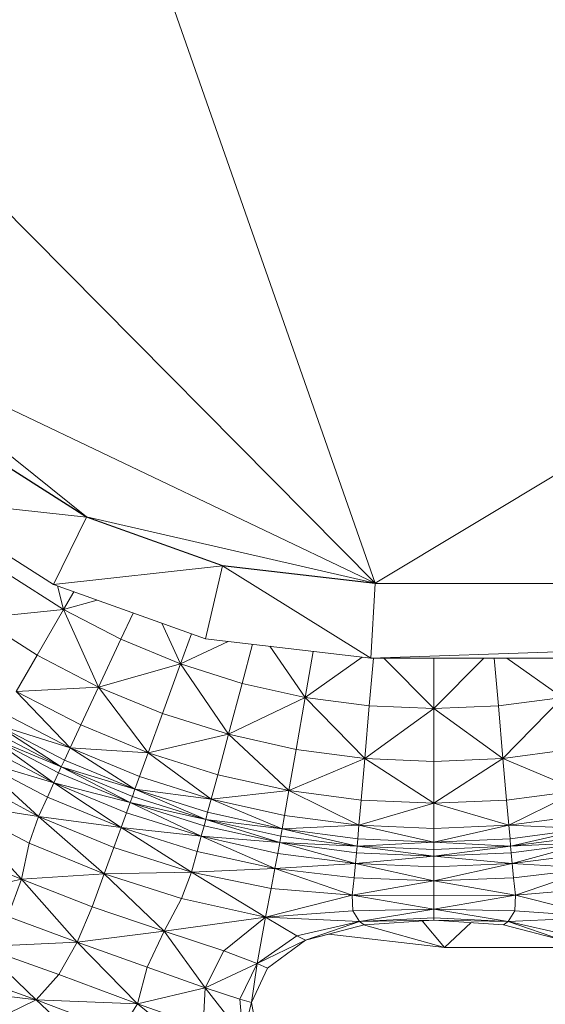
# Model space of a CAD drawing. Header units: feet. Extents: x 154 to 734, y 944 to 1247.
# Tile 25 of 63: x 255 to 270, y 985 to 1013. Entities that reach past the tile are written whole.
import ezdxf

# ---------------------------------------------------------------- set-up
doc = ezdxf.new("R2010")
doc.units = ezdxf.units.FT
doc.header["$MEASUREMENT"] = 0
doc.layers.get('0').update_dxf_attribs({"true_color": 0x5890e1})

# ---------------------------------------------------------------- blocks, each defined once
blk = doc.blocks.new('A$Ca1c6a726')
at = {"color": 0, "linetype": 'Continuous', "lineweight": 0, "extrusion": (2.22045e-16, 1, -2.22045e-16)}
for p, q in [((172.435, 90.276), (110.775, 53.102)), ((110.775, 53.102), (172.435, 90.276)), ((110.775, 53.102), (99.191, 86.176)), ((110.775, 53.102), (99.191, 86.176)), ((110.775, 53.102), (92.3, 71.75)), ((110.775, 53.102), (92.3, 71.75)), ((110.775, 53.102), (96.343, 59.992)), ((102.595, 54.984), (96.343, 59.992)), ((96.343, 59.992), (110.775, 53.102)), ((102.595, 54.984), (96.343, 59.992)), ((102.595, 54.984), (99.189, 57.15)), ((99.189, 57.15), (102.595, 54.984)), ((102.595, 54.977), (99.189, 57.142)), ((102.595, 54.984), (99.189, 57.142)), ((102.595, 54.977), (99.189, 57.142)), ((102.595, 54.984), (99.189, 57.142)), ((101.654, 53.064), (97.856, 55.483)), ((102.595, 54.977), (97.856, 55.483)), ((101.654, 53.064), (97.856, 55.483)), ((102.595, 54.977), (97.856, 55.483)), ((102.595, 54.977), (101.654, 53.064)), ((101.654, 53.064), (102.595, 54.977)), ((106.447, 53.602), (102.595, 54.984)), ((102.595, 54.984), (102.595, 54.977)), ((102.595, 54.977), (102.595, 54.984)), ((110.775, 53.102), (102.595, 54.984)), ((106.447, 53.602), (102.595, 54.984)), ((102.595, 54.984), (110.775, 53.102)), ((106.447, 53.594), (102.595, 54.977)), ((106.447, 53.602), (102.595, 54.977)), ((106.447, 53.594), (102.595, 54.977)), ((106.447, 53.602), (102.595, 54.977)), ((106.447, 53.594), (101.654, 53.064)), ((106.447, 53.594), (101.654, 53.064)), ((106.447, 53.594), (105.959, 51.528)), ((105.959, 51.528), (106.447, 53.594)), ((110.775, 53.102), (106.447, 53.602)), ((106.447, 53.602), (106.447, 53.594)), ((106.447, 53.594), (106.447, 53.602)), ((106.447, 53.602), (110.775, 53.102)), ((110.775, 53.095), (106.447, 53.594)), ((110.652, 50.983), (106.447, 53.594)), ((110.652, 50.983), (106.447, 53.594)), ((110.775, 53.102), (106.447, 53.594)), ((110.775, 53.095), (106.447, 53.594)), ((110.775, 53.102), (106.447, 53.594)), ((101.939, 52.359), (100.396, 53.342)), ((101.939, 52.359), (100.396, 53.342)), ((105.959, 51.528), (101.654, 53.064)), ((105.959, 51.528), (101.654, 53.064)), ((101.939, 52.359), (101.765, 53.025)), ((101.939, 52.359), (101.765, 53.025)), ((110.775, 53.095), (110.652, 50.983)), ((110.652, 50.983), (110.775, 53.095)), ((171.828, 53.028), (110.652, 50.983)), ((171.828, 53.028), (110.652, 50.983)), ((171.863, 53.057), (110.775, 53.102)), ((171.863, 53.057), (110.775, 53.102)), ((110.775, 53.102), (110.775, 53.095)), ((110.775, 53.095), (110.775, 53.102)), ((171.854, 53.049), (110.775, 53.095)), ((171.863, 53.057), (110.775, 53.095)), ((171.854, 53.049), (110.775, 53.095)), ((171.863, 53.057), (110.775, 53.095)), ((102.228, 52.859), (101.939, 52.359)), ((101.939, 52.359), (102.228, 52.859)), ((102.897, 52.621), (101.939, 52.359)), ((102.897, 52.621), (101.939, 52.359)), ((101.939, 52.359), (99.539, 52.12)), ((101.939, 52.359), (99.539, 52.12)), ((101.939, 52.359), (101.193, 51.066)), ((101.193, 51.066), (101.939, 52.359)), ((103.564, 51.515), (101.939, 52.359)), ((102.933, 50.162), (101.939, 52.359)), ((102.933, 50.162), (101.939, 52.359)), ((103.564, 51.515), (101.939, 52.359)), ((103.911, 52.259), (103.564, 51.515)), ((103.564, 51.515), (103.911, 52.259)), ((101.193, 51.066), (99.539, 52.12)), ((101.193, 51.066), (99.539, 52.12)), ((105.256, 50.815), (104.724, 51.969)), ((105.256, 50.815), (104.724, 51.969)), ((105.566, 51.668), (105.256, 50.815)), ((105.256, 50.815), (105.566, 51.668)), ((103.564, 51.515), (102.933, 50.162)), ((102.933, 50.162), (103.564, 51.515)), ((105.256, 50.815), (103.564, 51.515)), ((105.256, 50.815), (103.564, 51.515)), ((106.606, 51.453), (105.256, 50.815)), ((106.606, 51.453), (105.256, 50.815)), ((110.652, 50.983), (105.959, 51.528)), ((110.652, 50.983), (105.959, 51.528)), ((107.299, 51.372), (107.002, 50.264)), ((107.002, 50.264), (107.299, 51.372)), ((101.193, 51.066), (100.599, 50.039)), ((100.599, 50.039), (101.193, 51.066)), ((102.933, 50.162), (101.193, 51.066)), ((102.933, 50.162), (101.193, 51.066)), ((108.789, 49.868), (107.786, 51.316)), ((108.789, 49.868), (107.786, 51.316)), ((109.019, 51.172), (108.789, 49.868)), ((108.789, 49.868), (109.019, 51.172)), ((105.256, 50.815), (102.933, 50.162)), ((105.256, 50.815), (102.933, 50.162)), ((105.256, 50.815), (104.745, 49.412)), ((104.745, 49.412), (105.256, 50.815)), ((107.002, 50.264), (105.256, 50.815)), ((106.616, 48.822), (105.256, 50.815)), ((106.616, 48.822), (105.256, 50.815)), ((107.002, 50.264), (105.256, 50.815)), ((110.404, 51.012), (108.789, 49.868)), ((110.404, 51.012), (108.789, 49.868)), ((110.722, 50.983), (110.604, 49.63)), ((110.604, 49.63), (110.722, 50.983)), ((169.331, 50.954), (110.652, 50.983)), ((169.331, 50.954), (110.652, 50.983)), ((112.434, 49.55), (111.015, 50.983)), ((112.434, 49.55), (111.015, 50.983)), ((112.434, 49.55), (112.433, 50.982)), ((112.434, 49.55), (112.433, 50.982)), ((113.85, 50.981), (112.434, 49.55)), ((112.434, 49.55), (113.85, 50.981)), ((114.263, 49.63), (114.144, 50.981)), ((114.263, 49.63), (114.144, 50.981)), ((116.078, 49.868), (114.506, 50.981)), ((116.078, 49.868), (114.506, 50.981)), ((107.002, 50.264), (106.616, 48.822)), ((106.616, 48.822), (107.002, 50.264)), ((108.789, 49.868), (107.002, 50.264)), ((108.789, 49.868), (107.002, 50.264)), ((102.933, 50.162), (100.599, 50.039)), ((102.933, 50.162), (100.599, 50.039)), ((102.431, 49.086), (100.599, 50.039)), ((102.13, 48.441), (100.599, 50.039)), ((102.13, 48.441), (100.599, 50.039)), ((102.431, 49.086), (100.599, 50.039)), ((102.933, 50.162), (102.431, 49.086)), ((102.431, 49.086), (102.933, 50.162)), ((104.745, 49.412), (102.933, 50.162)), ((104.339, 48.296), (102.933, 50.162)), ((104.339, 48.296), (102.933, 50.162)), ((104.745, 49.412), (102.933, 50.162)), ((108.789, 49.868), (106.616, 48.822)), ((108.789, 49.868), (106.616, 48.822)), ((108.789, 49.868), (108.53, 48.396)), ((108.53, 48.396), (108.789, 49.868)), ((110.604, 49.63), (108.789, 49.868)), ((110.475, 48.141), (108.789, 49.868)), ((110.475, 48.141), (108.789, 49.868)), ((110.604, 49.63), (108.789, 49.868)), ((116.078, 49.868), (114.263, 49.63)), ((114.263, 49.63), (116.078, 49.868)), ((116.078, 49.868), (114.393, 48.141)), ((114.393, 48.141), (116.078, 49.868)), ((102.13, 48.441), (100.242, 49.422)), ((102.13, 48.441), (100.242, 49.422)), ((104.745, 49.412), (104.339, 48.296)), ((104.339, 48.296), (104.745, 49.412)), ((106.616, 48.822), (104.745, 49.412)), ((106.616, 48.822), (104.745, 49.412)), ((110.604, 49.63), (110.475, 48.141)), ((110.475, 48.141), (110.604, 49.63)), ((112.434, 49.55), (110.475, 48.141)), ((112.434, 49.55), (110.475, 48.141)), ((112.434, 49.55), (110.604, 49.63)), ((112.434, 49.55), (110.604, 49.63)), ((114.263, 49.63), (112.434, 49.55)), ((114.263, 49.63), (112.434, 49.55)), ((114.393, 48.141), (112.434, 49.55)), ((112.434, 48.056), (112.434, 49.55)), ((114.393, 48.141), (112.434, 49.55)), ((112.434, 48.056), (112.434, 49.55)), ((114.393, 48.141), (114.263, 49.63)), ((114.393, 48.141), (114.263, 49.63)), ((101.877, 47.898), (99.944, 48.904)), ((101.877, 47.898), (99.944, 48.904)), ((102.13, 48.441), (100.049, 49.087)), ((102.13, 48.441), (100.049, 49.087)), ((101.966, 48.09), (100.049, 49.087)), ((101.966, 48.09), (100.049, 49.087)), ((101.877, 47.898), (100.049, 49.087)), ((101.877, 47.898), (100.049, 49.087)), ((102.431, 49.086), (102.13, 48.441)), ((102.13, 48.441), (102.431, 49.086)), ((104.339, 48.296), (102.431, 49.086)), ((104.339, 48.296), (102.431, 49.086)), ((101.799, 47.731), (99.851, 48.744)), ((101.669, 47.451), (99.851, 48.744)), ((101.669, 47.451), (99.851, 48.744)), ((101.877, 47.898), (99.851, 48.744)), ((101.877, 47.898), (99.851, 48.744)), ((101.799, 47.731), (99.851, 48.744)), ((106.616, 48.822), (104.339, 48.296)), ((106.616, 48.822), (104.339, 48.296)), ((106.616, 48.822), (106.309, 47.674)), ((106.309, 47.674), (106.616, 48.822)), ((108.53, 48.396), (106.616, 48.822)), ((108.324, 47.226), (106.616, 48.822)), ((108.324, 47.226), (106.616, 48.822)), ((108.53, 48.396), (106.616, 48.822)), ((101.669, 47.451), (99.698, 48.476)), ((101.669, 47.451), (99.698, 48.476)), ((102.13, 48.441), (101.966, 48.09)), ((101.966, 48.09), (102.13, 48.441)), ((104.096, 47.627), (102.13, 48.441)), ((103.963, 47.263), (102.13, 48.441)), ((103.963, 47.263), (102.13, 48.441)), ((104.339, 48.296), (102.13, 48.441)), ((104.339, 48.296), (102.13, 48.441)), ((104.096, 47.627), (102.13, 48.441)), ((104.339, 48.296), (104.096, 47.627)), ((104.096, 47.627), (104.339, 48.296)), ((106.309, 47.674), (104.339, 48.296)), ((106.124, 46.986), (104.339, 48.296)), ((106.124, 46.986), (104.339, 48.296)), ((106.309, 47.674), (104.339, 48.296)), ((108.53, 48.396), (108.324, 47.226)), ((108.324, 47.226), (108.53, 48.396)), ((110.475, 48.141), (108.53, 48.396)), ((110.475, 48.141), (108.53, 48.396)), ((116.337, 48.396), (114.393, 48.141)), ((116.337, 48.396), (114.393, 48.141)), ((101.669, 47.451), (99.482, 48.094)), ((101.669, 47.451), (99.482, 48.094)), ((101.481, 47.044), (99.482, 48.094)), ((101.481, 47.044), (99.482, 48.094)), ((101.228, 46.494), (99.482, 48.094)), ((101.228, 46.494), (99.482, 48.094)), ((101.966, 48.09), (101.877, 47.898)), ((101.877, 47.898), (101.966, 48.09)), ((103.963, 47.263), (101.966, 48.09)), ((103.963, 47.263), (101.966, 48.09)), ((110.475, 48.141), (108.324, 47.226)), ((110.475, 48.141), (108.324, 47.226)), ((110.475, 48.141), (110.372, 46.957)), ((110.372, 46.957), (110.475, 48.141)), ((112.434, 48.056), (110.475, 48.141)), ((112.434, 46.867), (110.475, 48.141)), ((112.434, 46.867), (110.475, 48.141)), ((112.434, 48.056), (110.475, 48.141)), ((114.393, 48.141), (112.434, 46.867)), ((112.434, 46.867), (114.393, 48.141)), ((114.393, 48.141), (112.434, 48.056)), ((112.434, 48.056), (114.393, 48.141)), ((112.434, 46.867), (112.434, 48.056)), ((112.434, 46.867), (112.434, 48.056)), ((116.544, 47.226), (114.393, 48.141)), ((114.497, 46.957), (114.393, 48.141)), ((116.544, 47.226), (114.393, 48.141)), ((114.497, 46.957), (114.393, 48.141)), ((101.799, 47.731), (101.669, 47.451)), ((101.669, 47.451), (101.799, 47.731)), ((101.877, 47.898), (101.799, 47.731)), ((101.799, 47.731), (101.877, 47.898)), ((103.828, 46.89), (101.799, 47.731)), ((103.828, 46.89), (101.799, 47.731)), ((103.963, 47.263), (101.877, 47.898)), ((103.963, 47.263), (101.877, 47.898)), ((103.891, 47.064), (101.877, 47.898)), ((103.891, 47.064), (101.877, 47.898)), ((103.828, 46.89), (101.877, 47.898)), ((103.828, 46.89), (101.877, 47.898)), ((101.228, 46.494), (99.202, 47.588)), ((101.228, 46.494), (99.202, 47.588)), ((101.669, 47.451), (101.481, 47.044)), ((101.481, 47.044), (101.669, 47.451)), ((103.723, 46.601), (101.669, 47.451)), ((103.57, 46.18), (101.669, 47.451)), ((103.57, 46.18), (101.669, 47.451)), ((103.828, 46.89), (101.669, 47.451)), ((103.828, 46.89), (101.669, 47.451)), ((103.723, 46.601), (101.669, 47.451)), ((104.096, 47.627), (103.963, 47.263)), ((103.963, 47.263), (104.096, 47.627)), ((106.124, 46.986), (104.096, 47.627)), ((106.124, 46.986), (104.096, 47.627)), ((106.309, 47.674), (106.124, 46.986)), ((106.124, 46.986), (106.309, 47.674)), ((108.324, 47.226), (106.309, 47.674)), ((108.324, 47.226), (106.309, 47.674)), ((103.963, 47.263), (103.891, 47.064)), ((103.891, 47.064), (103.963, 47.263)), ((106.024, 46.612), (103.963, 47.263)), ((105.97, 46.408), (103.963, 47.263)), ((105.97, 46.408), (103.963, 47.263)), ((106.124, 46.986), (103.963, 47.263)), ((106.124, 46.986), (103.963, 47.263)), ((106.024, 46.612), (103.963, 47.263)), ((108.324, 47.226), (106.124, 46.986)), ((108.324, 47.226), (106.124, 46.986)), ((108.324, 47.226), (108.201, 46.524)), ((108.201, 46.524), (108.324, 47.226)), ((110.372, 46.957), (108.324, 47.226)), ((110.31, 46.247), (108.324, 47.226)), ((110.31, 46.247), (108.324, 47.226)), ((110.372, 46.957), (108.324, 47.226)), ((116.544, 47.226), (114.497, 46.957)), ((114.497, 46.957), (116.544, 47.226)), ((116.544, 47.226), (114.559, 46.247)), ((114.559, 46.247), (116.544, 47.226)), ((101.481, 47.044), (101.228, 46.494)), ((101.228, 46.494), (101.481, 47.044)), ((103.57, 46.18), (101.481, 47.044)), ((103.57, 46.18), (101.481, 47.044)), ((103.828, 46.89), (103.723, 46.601)), ((103.723, 46.601), (103.828, 46.89)), ((103.891, 47.064), (103.828, 46.89)), ((103.828, 46.89), (103.891, 47.064)), ((105.97, 46.408), (103.828, 46.89)), ((105.97, 46.408), (103.828, 46.89)), ((105.922, 46.229), (103.828, 46.89)), ((105.922, 46.229), (103.828, 46.89)), ((105.842, 45.931), (103.828, 46.89)), ((105.842, 45.931), (103.828, 46.89)), ((105.97, 46.408), (103.891, 47.064)), ((105.97, 46.408), (103.891, 47.064)), ((106.124, 46.986), (106.024, 46.612)), ((106.024, 46.612), (106.124, 46.986)), ((108.201, 46.524), (106.124, 46.986)), ((108.134, 46.142), (106.124, 46.986)), ((108.134, 46.142), (106.124, 46.986)), ((108.201, 46.524), (106.124, 46.986)), ((110.372, 46.957), (110.31, 46.247)), ((110.31, 46.247), (110.372, 46.957)), ((112.434, 46.867), (110.372, 46.957)), ((112.434, 46.867), (110.372, 46.957)), ((114.497, 46.957), (112.434, 46.867)), ((114.497, 46.957), (112.434, 46.867)), ((114.559, 46.247), (114.497, 46.957)), ((114.559, 46.247), (114.497, 46.957)), ((100.745, 44.714), (98.803, 46.865)), ((100.965, 45.738), (98.803, 46.865)), ((100.745, 44.714), (98.803, 46.865)), ((101.228, 46.494), (98.803, 46.865)), ((101.228, 46.494), (98.803, 46.865)), ((100.965, 45.738), (98.803, 46.865)), ((103.723, 46.601), (103.57, 46.18)), ((103.57, 46.18), (103.723, 46.601)), ((105.842, 45.931), (103.723, 46.601)), ((105.842, 45.931), (103.723, 46.601)), ((106.024, 46.612), (105.97, 46.408)), ((105.97, 46.408), (106.024, 46.612)), ((108.134, 46.142), (106.024, 46.612)), ((108.134, 46.142), (106.024, 46.612)), ((112.434, 46.867), (110.31, 46.247)), ((112.434, 46.867), (110.31, 46.247)), ((114.559, 46.247), (112.434, 46.867)), ((112.434, 46.154), (112.434, 46.867)), ((114.559, 46.247), (112.434, 46.867)), ((112.434, 46.154), (112.434, 46.867)), ((101.228, 46.494), (100.965, 45.738)), ((100.965, 45.738), (101.228, 46.494)), ((103.57, 46.18), (101.228, 46.494)), ((103.57, 46.18), (101.228, 46.494)), ((103.364, 45.612), (101.228, 46.494)), ((103.364, 45.612), (101.228, 46.494)), ((103.094, 44.871), (101.228, 46.494)), ((103.094, 44.871), (101.228, 46.494)), ((105.97, 46.408), (105.922, 46.229)), ((105.922, 46.229), (105.97, 46.408)), ((108.097, 45.934), (105.97, 46.408)), ((108.065, 45.752), (105.97, 46.408)), ((108.065, 45.752), (105.97, 46.408)), ((108.134, 46.142), (105.97, 46.408)), ((108.134, 46.142), (105.97, 46.408)), ((108.097, 45.934), (105.97, 46.408)), ((108.201, 46.524), (108.134, 46.142)), ((108.134, 46.142), (108.201, 46.524)), ((110.31, 46.247), (108.201, 46.524)), ((110.31, 46.247), (108.201, 46.524)), ((116.668, 46.524), (114.559, 46.247)), ((116.668, 46.524), (114.559, 46.247)), ((103.57, 46.18), (103.364, 45.612)), ((103.364, 45.612), (103.57, 46.18)), ((105.725, 45.499), (103.57, 46.18)), ((105.566, 44.914), (103.57, 46.18)), ((105.566, 44.914), (103.57, 46.18)), ((105.842, 45.931), (103.57, 46.18)), ((105.842, 45.931), (103.57, 46.18)), ((105.725, 45.499), (103.57, 46.18)), ((105.922, 46.229), (105.842, 45.931)), ((105.842, 45.931), (105.922, 46.229)), ((108.065, 45.752), (105.922, 46.229)), ((108.065, 45.752), (105.922, 46.229)), ((108.134, 46.142), (108.097, 45.934)), ((108.097, 45.934), (108.134, 46.142)), ((110.31, 46.247), (108.134, 46.142)), ((110.31, 46.247), (108.134, 46.142)), ((110.276, 45.861), (108.134, 46.142)), ((110.258, 45.65), (108.134, 46.142)), ((110.258, 45.65), (108.134, 46.142)), ((110.276, 45.861), (108.134, 46.142)), ((110.31, 46.247), (110.276, 45.861)), ((110.276, 45.861), (110.31, 46.247)), ((112.434, 46.154), (110.31, 46.247)), ((112.435, 45.767), (110.31, 46.247)), ((112.435, 45.767), (110.31, 46.247)), ((112.434, 46.154), (110.31, 46.247)), ((114.559, 46.247), (112.434, 46.154)), ((112.434, 46.154), (114.559, 46.247)), ((112.435, 45.767), (112.434, 46.154)), ((112.435, 45.767), (112.434, 46.154)), ((114.559, 46.247), (112.435, 45.767)), ((112.435, 45.767), (114.559, 46.247)), ((116.735, 46.142), (114.559, 46.247)), ((114.593, 45.861), (114.559, 46.247)), ((116.735, 46.142), (114.559, 46.247)), ((114.593, 45.861), (114.559, 46.247)), ((116.735, 46.142), (114.593, 45.861)), ((114.593, 45.861), (116.735, 46.142)), ((116.735, 46.142), (114.611, 45.65)), ((114.611, 45.65), (116.735, 46.142)), ((105.842, 45.931), (105.725, 45.499)), ((105.725, 45.499), (105.842, 45.931)), ((108.065, 45.752), (105.842, 45.931)), ((108.065, 45.752), (105.842, 45.931)), ((108.011, 45.449), (105.842, 45.931)), ((108.011, 45.449), (105.842, 45.931)), ((107.932, 45.017), (105.842, 45.931)), ((107.932, 45.017), (105.842, 45.931)), ((108.097, 45.934), (108.065, 45.752)), ((108.065, 45.752), (108.097, 45.934)), ((110.258, 45.65), (108.097, 45.934)), ((110.258, 45.65), (108.097, 45.934)), ((110.276, 45.861), (110.258, 45.65)), ((110.258, 45.65), (110.276, 45.861)), ((112.435, 45.767), (110.258, 45.65)), ((112.435, 45.767), (110.258, 45.65)), ((112.435, 45.767), (110.276, 45.861)), ((112.435, 45.767), (110.276, 45.861)), ((114.593, 45.861), (112.435, 45.767)), ((114.593, 45.861), (112.435, 45.767)), ((114.611, 45.65), (112.435, 45.767)), ((112.435, 45.556), (112.435, 45.767)), ((114.611, 45.65), (112.435, 45.767)), ((112.435, 45.556), (112.435, 45.767)), ((114.611, 45.65), (114.593, 45.861)), ((114.611, 45.65), (114.593, 45.861)), ((116.771, 45.934), (114.611, 45.65)), ((116.771, 45.934), (114.611, 45.65)), ((100.965, 45.738), (100.745, 44.714)), ((100.745, 44.714), (100.965, 45.738)), ((103.094, 44.871), (100.965, 45.738)), ((103.094, 44.871), (100.965, 45.738)), ((103.364, 45.612), (103.094, 44.871)), ((103.094, 44.871), (103.364, 45.612)), ((105.566, 44.914), (103.364, 45.612)), ((105.566, 44.914), (103.364, 45.612)), ((105.725, 45.499), (105.566, 44.914)), ((105.566, 44.914), (105.725, 45.499)), ((107.932, 45.017), (105.725, 45.499)), ((107.932, 45.017), (105.725, 45.499)), ((108.065, 45.752), (108.011, 45.449)), ((108.011, 45.449), (108.065, 45.752)), ((110.241, 45.466), (108.065, 45.752)), ((110.215, 45.16), (108.065, 45.752)), ((110.215, 45.16), (108.065, 45.752)), ((110.258, 45.65), (108.065, 45.752)), ((110.258, 45.65), (108.065, 45.752)), ((110.241, 45.466), (108.065, 45.752)), ((110.258, 45.65), (110.241, 45.466)), ((110.241, 45.466), (110.258, 45.65)), ((112.435, 45.556), (110.258, 45.65)), ((112.435, 45.371), (110.258, 45.65)), ((112.435, 45.371), (110.258, 45.65)), ((112.435, 45.556), (110.258, 45.65)), ((114.611, 45.65), (112.435, 45.371)), ((114.611, 45.65), (112.435, 45.556)), ((114.611, 45.65), (112.435, 45.371)), ((112.435, 45.556), (114.611, 45.65)), ((112.435, 45.556), (112.435, 45.371)), ((112.435, 45.371), (112.435, 45.556)), ((116.804, 45.752), (114.611, 45.65)), ((116.804, 45.752), (114.611, 45.65)), ((114.628, 45.466), (114.611, 45.65)), ((114.628, 45.466), (114.611, 45.65)), ((116.804, 45.752), (114.628, 45.466)), ((114.628, 45.466), (116.804, 45.752)), ((116.804, 45.752), (114.654, 45.16)), ((114.654, 45.16), (116.804, 45.752)), ((99.098, 45.376), (100.745, 44.714)), ((100.745, 44.714), (99.098, 45.376)), ((108.011, 45.449), (107.932, 45.017)), ((107.932, 45.017), (108.011, 45.449)), ((110.215, 45.16), (108.011, 45.449)), ((110.215, 45.16), (108.011, 45.449)), ((110.241, 45.466), (110.215, 45.16)), ((110.215, 45.16), (110.241, 45.466)), ((112.435, 45.371), (110.215, 45.16)), ((112.435, 45.371), (110.215, 45.16)), ((112.435, 45.371), (110.241, 45.466)), ((112.435, 45.371), (110.241, 45.466)), ((114.628, 45.466), (112.435, 45.371)), ((114.628, 45.466), (112.435, 45.371)), ((114.654, 45.16), (112.435, 45.371)), ((114.654, 45.16), (112.435, 45.371)), ((112.435, 45.371), (112.435, 45.063)), ((112.435, 45.063), (112.435, 45.371)), ((114.654, 45.16), (114.628, 45.466)), ((114.654, 45.16), (114.628, 45.466)), ((116.857, 45.449), (114.654, 45.16)), ((116.857, 45.449), (114.654, 45.16)), ((107.932, 45.017), (105.566, 44.914)), ((107.932, 45.017), (105.566, 44.914)), ((107.932, 45.017), (107.822, 44.45)), ((107.822, 44.45), (107.932, 45.017)), ((110.215, 45.16), (107.932, 45.017)), ((110.215, 45.16), (107.932, 45.017)), ((110.174, 44.752), (107.932, 45.017)), ((110.174, 44.752), (107.932, 45.017)), ((110.118, 44.267), (107.932, 45.017)), ((110.118, 44.267), (107.932, 45.017)), ((110.215, 45.16), (110.174, 44.752)), ((110.174, 44.752), (110.215, 45.16)), ((112.435, 45.063), (110.215, 45.16)), ((112.435, 44.674), (110.215, 45.16)), ((112.435, 44.674), (110.215, 45.16)), ((112.435, 45.063), (110.215, 45.16)), ((114.654, 45.16), (112.435, 44.674)), ((114.654, 45.16), (112.435, 45.063)), ((114.654, 45.16), (112.435, 45.063)), ((114.654, 45.16), (112.435, 44.674)), ((112.435, 45.063), (112.435, 44.674)), ((112.435, 44.674), (112.435, 45.063)), ((116.937, 45.017), (114.654, 45.16)), ((114.695, 44.752), (114.654, 45.16)), ((116.937, 45.017), (114.654, 45.16)), ((114.695, 44.752), (114.654, 45.16)), ((116.937, 45.017), (114.695, 44.752)), ((114.695, 44.752), (116.937, 45.017)), ((116.937, 45.017), (114.751, 44.267)), ((114.751, 44.267), (116.937, 45.017)), ((100.745, 44.714), (98.743, 44.268)), ((100.745, 44.714), (98.743, 44.268)), ((100.745, 44.714), (100.358, 43.658)), ((100.358, 43.658), (100.745, 44.714)), ((103.094, 44.871), (100.745, 44.714)), ((103.094, 44.871), (100.745, 44.714)), ((102.753, 43.931), (100.745, 44.714)), ((102.327, 42.932), (100.745, 44.714)), ((102.327, 42.932), (100.745, 44.714)), ((102.753, 43.931), (100.745, 44.714)), ((103.094, 44.871), (102.753, 43.931)), ((102.753, 43.931), (103.094, 44.871)), ((105.566, 44.914), (103.094, 44.871)), ((105.566, 44.914), (103.094, 44.871)), ((105.282, 44.166), (103.094, 44.871)), ((105.282, 44.166), (103.094, 44.871)), ((104.794, 43.241), (103.094, 44.871)), ((104.794, 43.241), (103.094, 44.871)), ((105.566, 44.914), (105.282, 44.166)), ((105.282, 44.166), (105.566, 44.914)), ((107.822, 44.45), (105.566, 44.914)), ((107.663, 43.64), (105.566, 44.914)), ((107.663, 43.64), (105.566, 44.914)), ((107.822, 44.45), (105.566, 44.914)), ((110.174, 44.752), (110.118, 44.267)), ((110.118, 44.267), (110.174, 44.752)), ((112.435, 44.674), (110.118, 44.267)), ((112.435, 44.674), (110.118, 44.267)), ((112.435, 44.674), (110.174, 44.752)), ((112.435, 44.674), (110.174, 44.752)), ((114.695, 44.752), (112.435, 44.674)), ((114.695, 44.752), (112.435, 44.674)), ((114.751, 44.267), (112.435, 44.674)), ((114.751, 44.267), (112.435, 44.674)), ((112.435, 44.674), (112.435, 44.246)), ((112.435, 44.246), (112.435, 44.674)), ((114.751, 44.267), (114.695, 44.752)), ((114.751, 44.267), (114.695, 44.752)), ((107.822, 44.45), (107.663, 43.64)), ((107.663, 43.64), (107.822, 44.45)), ((110.118, 44.267), (107.822, 44.45)), ((110.118, 44.267), (107.822, 44.45)), ((117.047, 44.45), (114.751, 44.267)), ((117.047, 44.45), (114.751, 44.267)), ((105.282, 44.166), (104.794, 43.241)), ((104.794, 43.241), (105.282, 44.166)), ((107.663, 43.64), (105.282, 44.166)), ((107.663, 43.64), (105.282, 44.166)), ((110.118, 44.267), (107.663, 43.64)), ((110.118, 44.267), (107.663, 43.64)), ((112.435, 44.246), (110.118, 44.267)), ((112.435, 44.246), (110.118, 44.267)), ((112.434, 43.867), (110.118, 44.267)), ((112.434, 43.867), (110.118, 44.267)), ((110.138, 43.818), (110.118, 44.267)), ((110.138, 43.818), (110.118, 44.267)), ((114.751, 44.267), (112.434, 43.867)), ((114.751, 44.267), (112.434, 43.867)), ((112.435, 44.246), (112.434, 43.867)), ((112.434, 43.867), (112.435, 44.246)), ((114.751, 44.267), (112.435, 44.246)), ((114.751, 44.267), (112.435, 44.246)), ((114.751, 44.267), (114.731, 43.818)), ((114.731, 43.818), (114.751, 44.267)), ((117.205, 43.64), (114.751, 44.267)), ((117.205, 43.64), (114.751, 44.267)), ((102.753, 43.931), (102.327, 42.932)), ((102.327, 42.932), (102.753, 43.931)), ((104.794, 43.241), (102.753, 43.931)), ((104.794, 43.241), (102.753, 43.931)), ((110.138, 43.818), (107.663, 43.64)), ((110.138, 43.818), (107.663, 43.64)), ((112.434, 43.867), (110.138, 43.818)), ((110.138, 43.818), (112.434, 43.867)), ((110.327, 43.519), (110.138, 43.818)), ((110.327, 43.519), (110.138, 43.818)), ((112.434, 43.867), (110.327, 43.519)), ((110.327, 43.519), (112.434, 43.867)), ((114.731, 43.818), (112.434, 43.867)), ((114.731, 43.818), (112.434, 43.867)), ((114.542, 43.519), (112.434, 43.867)), ((114.542, 43.519), (112.434, 43.867)), ((112.434, 43.867), (112.434, 43.625)), ((112.434, 43.625), (112.434, 43.867)), ((114.731, 43.818), (114.542, 43.519)), ((114.542, 43.519), (114.731, 43.818)), ((117.205, 43.64), (114.731, 43.818)), ((117.205, 43.64), (114.731, 43.818)), ((102.327, 42.932), (100.358, 43.658)), ((102.327, 42.932), (100.358, 43.658)), ((107.663, 43.64), (104.794, 43.241)), ((107.663, 43.64), (104.794, 43.241)), ((107.663, 43.64), (106.481, 42.69)), ((106.481, 42.69), (107.663, 43.64)), ((107.663, 43.64), (107.429, 42.324)), ((107.429, 42.324), (107.663, 43.64)), ((110.327, 43.519), (107.663, 43.64)), ((108.548, 43.115), (107.663, 43.64)), ((110.327, 43.519), (107.663, 43.64)), ((108.548, 43.115), (107.663, 43.64)), ((112.434, 43.625), (110.327, 43.519)), ((112.434, 43.625), (110.327, 43.519)), ((112.434, 43.56), (110.327, 43.519)), ((112.434, 43.56), (110.327, 43.519)), ((112.434, 43.56), (110.464, 43.427)), ((110.464, 43.427), (112.434, 43.56)), ((112.74, 42.777), (112.103, 43.538)), ((112.74, 42.777), (112.103, 43.538)), ((114.542, 43.519), (112.434, 43.625)), ((114.542, 43.519), (112.434, 43.625)), ((112.434, 43.625), (112.434, 43.56)), ((112.434, 43.56), (112.434, 43.625)), ((114.405, 43.427), (112.434, 43.56)), ((114.542, 43.519), (112.434, 43.56)), ((114.542, 43.519), (112.434, 43.56)), ((114.405, 43.427), (112.434, 43.56)), ((117.205, 43.64), (114.542, 43.519)), ((117.205, 43.64), (114.542, 43.519)), ((110.327, 43.519), (108.548, 43.115)), ((108.548, 43.115), (110.327, 43.519)), ((110.327, 43.519), (108.793, 42.987)), ((108.793, 42.987), (110.327, 43.519)), ((110.464, 43.427), (108.793, 42.987)), ((110.464, 43.427), (108.793, 42.987)), ((110.464, 43.427), (110.327, 43.519)), ((110.464, 43.427), (110.327, 43.519)), ((112.74, 42.777), (110.439, 43.42)), ((112.74, 42.777), (110.439, 43.42)), ((113.494, 43.489), (112.74, 42.777)), ((112.74, 42.777), (113.494, 43.489)), ((114.542, 43.519), (114.405, 43.427)), ((114.405, 43.427), (114.542, 43.519)), ((116.076, 42.987), (114.405, 43.427)), ((116.076, 42.987), (114.405, 43.427)), ((116.32, 43.115), (114.542, 43.519)), ((116.32, 43.115), (114.542, 43.519)), ((116.076, 42.987), (114.542, 43.519)), ((116.076, 42.987), (114.542, 43.519)), ((104.794, 43.241), (102.327, 42.932)), ((104.794, 43.241), (102.327, 42.932)), ((104.794, 43.241), (104.308, 42.22)), ((104.308, 42.22), (104.794, 43.241)), ((106.481, 42.69), (104.794, 43.241)), ((106.481, 42.69), (104.794, 43.241)), ((105.957, 41.642), (104.794, 43.241)), ((105.957, 41.642), (104.794, 43.241)), ((108.548, 43.115), (107.429, 42.324)), ((108.548, 43.115), (107.429, 42.324)), ((108.793, 42.987), (107.429, 42.324)), ((108.793, 42.987), (107.429, 42.324)), ((108.793, 42.987), (107.719, 42.196)), ((107.719, 42.196), (108.793, 42.987)), ((108.793, 42.987), (108.548, 43.115)), ((108.793, 42.987), (108.548, 43.115)), ((109.463, 43.163), (108.793, 42.987)), ((109.463, 43.163), (108.793, 42.987)), ((108.793, 42.987), (108.793, 42.987)), ((108.793, 42.987), (108.793, 42.987)), ((108.793, 42.987), (108.793, 42.987)), ((108.793, 42.987), (108.793, 42.987)), ((108.793, 42.987), (108.793, 42.987)), ((108.793, 42.987), (108.793, 42.987)), ((112.74, 42.777), (109.463, 43.163)), ((112.74, 42.777), (109.463, 43.163)), ((112.74, 42.777), (109.463, 43.163)), ((112.74, 42.777), (109.463, 43.163)), ((112.74, 42.777), (109.463, 43.163)), ((112.74, 42.777), (109.463, 43.163)), ((112.74, 42.777), (109.463, 43.163)), ((112.74, 42.777), (109.463, 43.163)), ((112.74, 42.777), (109.463, 43.163)), ((112.74, 42.777), (109.463, 43.163)), ((102.327, 42.932), (99.593, 42.805)), ((102.327, 42.932), (99.593, 42.805)), ((101.808, 42.013), (99.593, 42.805)), ((101.808, 42.013), (99.593, 42.805)), ((101.167, 41.298), (99.593, 42.805)), ((101.167, 41.298), (99.593, 42.805)), ((102.327, 42.932), (101.808, 42.013)), ((101.808, 42.013), (102.327, 42.932)), ((104.308, 42.22), (102.327, 42.932)), ((104.035, 41.186), (102.327, 42.932)), ((104.035, 41.186), (102.327, 42.932)), ((104.308, 42.22), (102.327, 42.932)), ((106.481, 42.69), (105.957, 41.642)), ((105.957, 41.642), (106.481, 42.69)), ((107.429, 42.324), (106.481, 42.69)), ((107.429, 42.324), (106.481, 42.69)), ((116.36, 42.777), (112.74, 42.777)), ((116.36, 42.777), (112.74, 42.777)), ((112.74, 42.777), (112.74, 42.777)), ((112.74, 42.777), (112.74, 42.777)), ((112.74, 42.777), (112.74, 42.777)), ((112.74, 42.777), (112.74, 42.777)), ((101.167, 41.298), (98.807, 42.138)), ((101.167, 41.298), (98.807, 42.138)), ((104.308, 42.22), (104.035, 41.186)), ((104.035, 41.186), (104.308, 42.22)), ((105.957, 41.642), (104.308, 42.22)), ((105.957, 41.642), (104.308, 42.22)), ((107.429, 42.324), (105.957, 41.642)), ((107.429, 42.324), (105.957, 41.642)), ((107.429, 42.324), (106.933, 41.318)), ((106.933, 41.318), (107.429, 42.324)), ((107.429, 42.324), (107.265, 41.218)), ((107.265, 41.218), (107.429, 42.324)), ((107.719, 42.196), (107.265, 41.218)), ((107.719, 42.196), (107.265, 41.218)), ((107.719, 42.196), (107.429, 42.324)), ((107.719, 42.196), (107.429, 42.324)), ((101.808, 42.013), (101.167, 41.298)), ((101.167, 41.298), (101.808, 42.013)), ((104.035, 41.186), (101.808, 42.013)), ((104.035, 41.186), (101.808, 42.013)), ((101.167, 41.298), (98.355, 41.644)), ((101.167, 41.298), (98.355, 41.644)), ((105.957, 41.642), (104.035, 41.186)), ((105.957, 41.642), (104.035, 41.186)), ((105.957, 41.642), (105.898, 40.533)), ((105.898, 40.533), (105.957, 41.642)), ((106.933, 41.318), (105.957, 41.642)), ((107.026, 40.264), (105.957, 41.642)), ((107.026, 40.264), (105.957, 41.642)), ((106.933, 41.318), (105.957, 41.642)), ((101.167, 41.298), (100.374, 40.908)), ((100.374, 40.908), (101.167, 41.298)), ((104.035, 41.186), (101.167, 41.298)), ((103.543, 40.403), (101.167, 41.298)), ((104.035, 41.186), (101.167, 41.298)), ((103.543, 40.403), (101.167, 41.298)), ((102.405, 40.133), (101.167, 41.298)), ((102.405, 40.133), (101.167, 41.298)), ((107.265, 41.218), (106.933, 41.318)), ((107.026, 40.264), (106.933, 41.318)), ((107.026, 40.264), (106.933, 41.318)), ((107.265, 41.218), (106.933, 41.318)), ((104.035, 41.186), (103.543, 40.403)), ((103.543, 40.403), (104.035, 41.186)), ((105.898, 40.533), (104.035, 41.186)), ((106.392, 39.306), (104.035, 41.186)), ((106.392, 39.306), (104.035, 41.186)), ((105.898, 40.533), (104.035, 41.186)), ((107.265, 41.218), (107.026, 40.264)), ((107.026, 40.264), (107.265, 41.218)), ((107.265, 41.218), (107.455, 40.217)), ((107.455, 40.217), (107.265, 41.218)), ((107.455, 40.217), (107.265, 41.218)), ((107.265, 41.218), (107.455, 40.217))]:
    blk.add_line(p, q, dxfattribs=at)

msp = doc.modelspace()

# ---------------------------------------------------------------- block references
msp.add_blockref('A$Ca1c6a726', (154.192, 944.327, -71.799))

doc.saveas('drawing.dxf')
